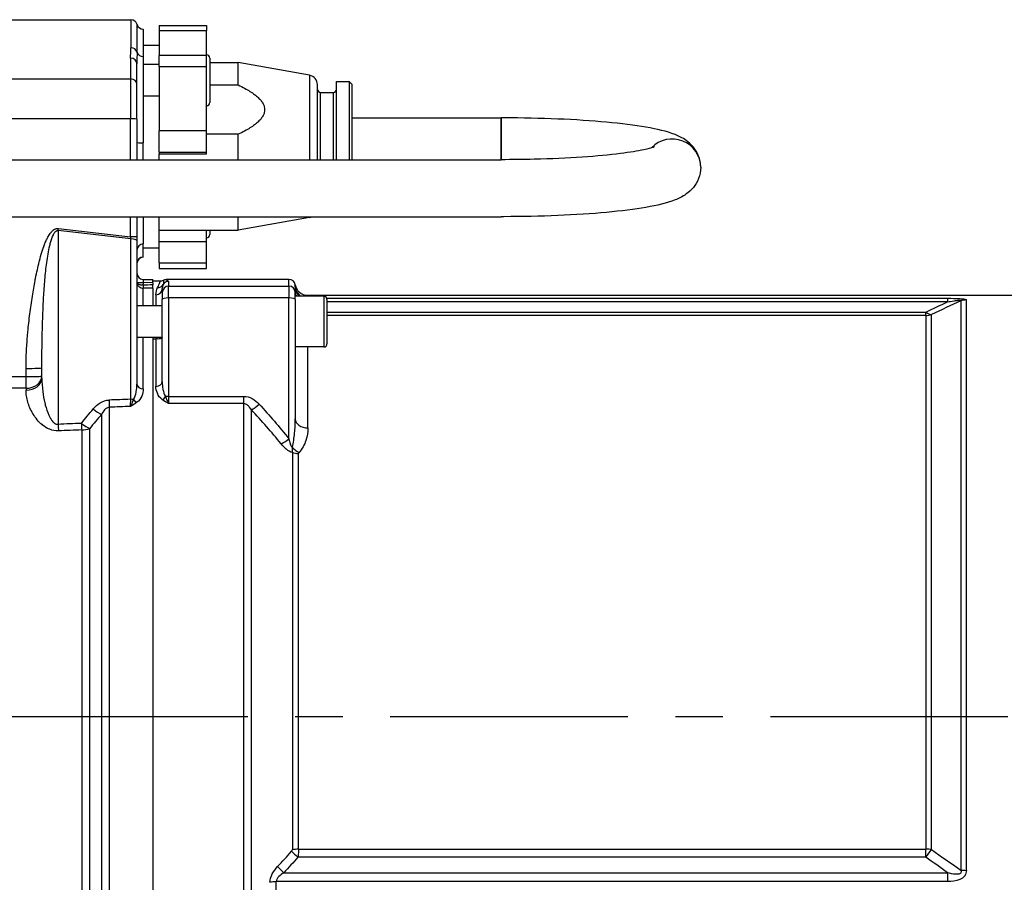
# Model space of a CAD drawing. Header units: millimetres. Extents: x 0 to 8400, y 0 to 5940.
# Tile 31 of 50: x 1692 to 2003, y 3653 to 3926. Entities that reach past the tile are written whole.
import ezdxf

# ---------------------------------------------------------------- set-up
doc = ezdxf.new("R2010")
doc.units = ezdxf.units.MM
doc.header["$LTSCALE"] = 20
doc.linetypes.add('MITTE', pattern=[2, 1.25, -0.25, 0.25, -0.25])
doc.layers.add('02-LINIE-035', color=2, linetype='CONTINUOUS')
doc.layers.add('05-ACHSE', color=1, linetype='MITTE')

msp = doc.modelspace()

# ---------------------------------------------------------------- linework, layer by layer
at = {"layer": '02-LINIE-035'}
for p, q in [((1618.81, 3925.67), (1727.11, 3925.67)), ((1727.11, 3925.67), (1727.11, 3916.83)), ((1729.05, 3915.42), (1729.05, 3924.17)), ((1735.99, 3923.8), (1735.99, 3922.24)), ((1735.99, 3923.8), (1750.99, 3923.8)), ((1750.99, 3923.8), (1750.99, 3922.24)), ((1730.99, 3922.67), (1730.99, 3914.01)), ((1735.99, 3922.24), (1750.99, 3922.24)), ((1735.99, 3922.24), (1735.99, 3914.35)), ((1750.99, 3914.35), (1750.99, 3922.24)), ((1730.99, 3917.67), (1735.99, 3917.67)), ((1730.99, 3914.01), (1730.99, 3886.82)), ((1735.99, 3910.84), (1735.99, 3914.35)), ((1750.99, 3914.35), (1735.99, 3914.35)), ((1750.99, 3910.84), (1750.99, 3914.35)), ((1726.99, 3913.52), (1726.99, 3906.96)), ((1728.99, 3905.21), (1728.99, 3911.68)), ((1735.99, 3911.54), (1730.99, 3911.54)), ((1735.99, 3910.84), (1750.99, 3910.84)), ((1735.99, 3910.84), (1735.99, 3890.59)), ((1750.99, 3890.59), (1750.99, 3910.84)), ((1751.99, 3913.54), (1751.99, 3899.54)), ((1751.99, 3912.17), (1760.99, 3912.17)), ((1760.99, 3905.05), (1760.99, 3912.17)), ((1783.52, 3908.11), (1760.99, 3912.17)), ((1783.52, 3908.11), (1783.52, 3881.47)), ((1618.79, 3906.96), (1726.99, 3906.96)), ((1726.99, 3906.96), (1726.99, 3894.35)), ((1728.99, 3894.28), (1728.99, 3905.21)), ((1751.99, 3905.05), (1760.99, 3905.05)), ((1785.99, 3881.47), (1785.99, 3905.16)), ((1791.99, 3881.47), (1791.99, 3906.17)), ((1791.99, 3906.17), (1795.99, 3906.17)), ((1795.99, 3906.17), (1795.99, 3881.47)), ((1796.99, 3905.17), (1795.99, 3906.17)), ((1796.99, 3881.47), (1796.99, 3905.17)), ((1735.99, 3901.54), (1730.99, 3901.54)), ((1786.99, 3881.47), (1786.99, 3902.67)), ((1786.99, 3902.67), (1790.99, 3902.67)), ((1790.99, 3902.67), (1790.99, 3881.47)), ((1726.99, 3894.35), (1618.6, 3894.35)), ((1726.99, 3881.47), (1726.99, 3894.35)), ((1728.99, 3894.28), (1728.99, 3881.47)), ((1796.99, 3894.67), (1843.99, 3894.67)), ((1843.99, 3894.67), (1843.99, 3881.47)), ((1843.99, 3881.47), (1843.99, 3894.67)), ((1750.99, 3890.59), (1735.99, 3890.59)), ((1735.99, 3883.87), (1735.99, 3890.59)), ((1750.99, 3883.87), (1750.99, 3890.59)), ((1760.99, 3889.48), (1750.99, 3889.48)), ((1760.99, 3881.47), (1760.99, 3889.48)), ((1730.99, 3881.47), (1730.99, 3886.82)), ((1735.99, 3883.87), (1750.99, 3883.87)), ((1735.99, 3883.87), (1735.99, 3883.3)), ((1735.99, 3881.47), (1735.99, 3883.3)), ((1735.99, 3883.3), (1750.99, 3883.3)), ((1750.99, 3883.3), (1750.99, 3883.87)), ((1582.49, 3881.47), (1843.99, 3881.47)), ((1571.97, 3863.47), (1843.99, 3863.47)), ((1726.99, 3857.11), (1726.99, 3863.47)), ((1728.99, 3863.47), (1728.99, 3857.04)), ((1730.99, 3863.47), (1730.99, 3854.9)), ((1735.99, 3853.67), (1735.99, 3863.47)), ((1760.99, 3859.17), (1760.99, 3863.47)), ((1783.52, 3863.22), (1760.99, 3859.17)), ((1783.52, 3863.47), (1783.52, 3863.22)), ((1727.04, 3856.43), (1704.12, 3859.09)), ((1704.12, 3859.09), (1704.12, 3797.92)), ((1704.19, 3859.76), (1726.99, 3857.11)), ((1735.99, 3859.17), (1760.99, 3859.17)), ((1750.99, 3855.57), (1750.99, 3859.17)), ((1751.99, 3859.17), (1751.99, 3857.8)), ((1727.04, 3805.82), (1727.04, 3856.43)), ((1728.99, 3857.04), (1728.99, 3855.91)), ((1728.99, 3855.91), (1728.99, 3810.63)), ((1730.99, 3850.7), (1730.99, 3854.9)), ((1750.99, 3855.57), (1735.99, 3855.57)), ((1750.99, 3848.85), (1750.99, 3855.57)), ((1730.99, 3853.67), (1735.99, 3853.67)), ((1735.99, 3848.85), (1735.99, 3853.67)), ((1730.99, 3850.67), (1730.99, 3850.7)), ((1735.99, 3848.85), (1750.99, 3848.85)), ((1735.99, 3848.85), (1735.99, 3847.14)), ((1750.99, 3847.14), (1750.99, 3848.85)), ((1735.99, 3847.14), (1750.99, 3847.14)), ((1728.99, 3842.67), (1730.93, 3842.67)), ((1730.93, 3843.67), (1733.99, 3843.59)), ((1733.99, 3842.59), (1730.93, 3842.67)), ((1730.93, 3842.67), (1730.93, 3841.89)), ((1733.99, 3842.59), (1733.99, 3843.59)), ((1733.99, 3843.17), (1736.37, 3843.17)), ((1733.99, 3842.59), (1733.99, 3841.91)), ((1776.99, 3843.67), (1738.31, 3843.67)), ((1738.99, 3843.04), (1738.99, 3841.54)), ((1776.99, 3841.54), (1776.99, 3843.67)), ((1730.99, 3835.35), (1730.99, 3840.91)), ((1733.99, 3840.92), (1733.99, 3841.91)), ((1733.99, 3840.92), (1733.99, 3835.35)), ((1733.99, 3840.92), (1733.99, 3835.35)), ((1736.99, 3839.54), (1736.99, 3840.76)), ((1736.99, 3839.54), (1736.99, 3837.32)), ((1738.99, 3837.84), (1738.99, 3841.54)), ((1738.99, 3841.54), (1776.99, 3841.54)), ((1776.99, 3841.54), (1776.99, 3837.84)), ((1778.99, 3841.18), (1778.99, 3839.54)), ((1778.99, 3837.32), (1778.99, 3839.54)), ((1734.99, 3838.82), (1734.99, 3835.35)), ((1736.99, 3811.42), (1736.99, 3837.32)), ((1738.99, 3837.84), (1738.99, 3806.75)), ((1776.99, 3837.84), (1738.99, 3837.84)), ((1776.99, 3793.32), (1776.99, 3837.84)), ((1787.99, 3838.35), (1778.99, 3838.35)), ((1778.99, 3837.32), (1778.99, 3799.62)), ((1782.9, 3838.67), (2024.99, 3838.67)), ((1787.99, 3838.35), (1787.99, 3822.35)), ((1788.92, 3837.7), (1984.95, 3837.7)), ((1788.99, 3837.35), (1788.99, 3823.35)), ((1984.95, 3836.57), (1788.99, 3836.57)), ((1984.95, 3837.7), (1984.95, 3836.57)), ((1989.16, 3836.88), (1989.16, 3657.2)), ((1990.87, 3657.09), (1990.87, 3837.18)), ((1736.99, 3835.35), (1728.99, 3835.35)), ((1788.99, 3833.36), (1978.11, 3833.36)), ((1978.11, 3832.28), (1978.11, 3833.36)), ((1978.11, 3832.28), (1788.99, 3832.28)), ((1978.11, 3832.28), (1978.11, 3663.76)), ((1979.82, 3663.66), (1979.82, 3832.58)), ((1736.98, 3825.35), (1729.51, 3825.35)), ((1730.99, 3809.12), (1730.99, 3825.35)), ((1733.99, 3825.35), (1733.99, 3585.99)), ((1733.99, 3824.87), (1734.99, 3824.87)), ((1733.99, 3824.87), (1733.99, 3586.47)), ((1734.99, 3824.87), (1734.99, 3809.91)), ((1787.99, 3822.35), (1778.99, 3822.35)), ((1782.99, 3796.8), (1782.99, 3822.35)), ((1693.99, 3812.99), (1693.99, 3815.58)), ((1698.99, 3812.52), (1698.99, 3815.75)), ((1626.79, 3812.99), (1693.99, 3812.99)), ((1693.99, 3809.3), (1693.99, 3812.99)), ((1693.99, 3809.3), (1622.25, 3809.3)), ((1693.99, 3809.3), (1693.99, 3808.68)), ((1738.99, 3806.75), (1738.99, 3804.45)), ((1738.99, 3806.75), (1762.67, 3806.75)), ((1762.67, 3806.75), (1762.67, 3804.45)), ((1720.32, 3608.02), (1720.32, 3803.31)), ((1762.67, 3804.45), (1738.99, 3804.45)), ((1762.67, 3804.45), (1762.67, 3606.89)), ((1765.13, 3608.85), (1765.13, 3802.49)), ((1717.82, 3801.05), (1717.82, 3610.29)), ((1711.58, 3796.14), (1711.58, 3615.19)), ((1714.08, 3614.74), (1714.08, 3796.59)), ((1778.07, 3789.01), (1778.07, 3663.59)), ((1780.04, 3663.76), (1780.04, 3788.67)), ((1780.04, 3663.76), (1978.11, 3663.76)), ((1978.11, 3661.27), (1978.11, 3663.76)), ((1978.11, 3661.27), (1779.82, 3661.27)), ((1775.4, 3656.35), (1984.95, 3656.35)), ((1984.95, 3656.35), (1984.95, 3653.52)), ((1984.95, 3653.52), (1772.98, 3653.52)), ((1772.98, 3625.78), (1772.98, 3653.52))]:
    msp.add_line(p, q, dxfattribs=at)
for centre, radius, start, end in [((1727.11, 3923.67), 2, 14.4775, 90), ((1730.99, 3924.67), 2, 194.4775, 270), ((1750.99, 3913.54), 1, 0, 90), ((1782.99, 3905.16), 3, 0, 79.796), ((1786.99, 3903.67), 1, 180, 270), ((1790.99, 3903.67), 1, 270, 0), ((1750.99, 3899.54), 1, 270, 0), ((1782.99, 3866.18), 3, 280.204, 295.4797), ((1750.99, 3857.8), 1, 270, 0), ((1730.99, 3848.67), 2, 90, 180), ((1730.99, 3845.67), 2, 180, 268.5), ((1736.37, 3845.17), 2, 269.9998, 298.9431), ((1782.9, 3842.67), 4, 189.5989, 270.0002), ((1787.99, 3837.35), 1, 0, 90), ((1787.99, 3823.35), 1, 270, 0)]:
    msp.add_arc(centre, radius, start, end, dxfattribs=at)
for centre, major_axis, ratio, start_param, end_param in [((1727.11, 3914.95), (2, 0), 0.9411, 0.25268, 1.570796), ((1730.99, 3915.89), (-2, 0), 0.9411, 0.25268, 1.570796), ((1726.99, 3911.68), (2, 0), 0.919003, 0, 1.570796), ((1726.99, 3905.21), (2, 0), 0.87525, 0, 1.570796), ((1726.99, 3894.28), (2, 0), 0.034899, 0, 1.570796), ((1730.99, 3886.89), (-2, 0), 0.034899, 0, 1.570796), ((1897.99, 3879.07), (9, 0), 0.992503, 0, 2.383191), ((1897.99, 3879.07), (9, 0), 0.992503, 0, 2.383191), ((1704.19, 3859.87), (-0.35, -2.98), 0.004035, 1.307751, 1.536124), ((1726.99, 3857.22), (0.23, -3.05), 0.002593, 4.746559, 4.974931), ((1726.99, 3857.04), (2, 0), 0.034899, 0, 1.570796), ((1726.99, 3855.91), (2, 0), 0.258819, 0, 1.544616), ((1730.99, 3852.91), (-2, 0), 0.994124, 4.712389, 6.283185), ((1730.99, 3848.71), (-2, 0), 0.994124, 4.712389, 6.283185), ((1731.3, 3842.85), (-2.29, -0.41), 0.836033, 6.136106, 6.196461), ((1731.1, 3843.34), (-2.1, -0.73), 0.374667, 6.153936, 6.217185), ((1729.99, 3842.67), (-0.997, -0.078), 0.769101, 6.181378, 6.26428), ((1730.99, 3842.67), (-0.05, 1), 0.052014, 6.279088, 7.849199), ((1738.99, 3841.04), (2, 0), 0.999657, 1.570796, 2.611507), ((1776.99, 3841.67), (0, -2), 0.999657, 1.738379, 3.141593), ((1730.96, 3841.89), (-0.022, -1), 0.026171, 4.71296, 6.101678), ((1745.16, 4945.71), (-14.22, -1103.82), 0.029846, 6.282919, 6.283713), ((1730.99, 3842.88), (2, 0.13), 0.983491, 4.620779, 4.646957), ((2685.68, 3705.67), (-5289.1, 0), 0.026186, 4.89331, 4.893892), ((1730.99, 3841.89), (0.005, -1), 0.026177, 4.712263, 6.10162), ((2685.71, 3705.67), (-5289.1, 0), 0.025997, 4.893315, 4.893892), ((1734.99, 3840.76), (2, 0), 0.968372, 4.712389, 6.283185), ((1735.53, 3843.06), (1.79, -0.89), 0.981214, 5.167424, 6.214528), ((1738.99, 3839.54), (-2, 0), 0.999657, 4.712389, 6.283185), ((1776.99, 3839.54), (2, 0), 0.999657, 0, 1.570796), ((1782.97, 3841.67), (-3.99, -0.23), 0.992701, 0.015766, 0.93391), ((1782.99, 3841.18), (-4, 0), 0.938391, 0, 0.855559), ((1782.99, 3839.63), (-4, 0), 0.766044, 0, 0.431875), ((1738.99, 3837.32), (-2, 0), 0.258819, 4.712389, 6.283185), ((1776.99, 3837.32), (2, 0), 0.258819, 0, 1.570796), ((1990.87, 3832.24), (-5, 0), 0.988816, 4.712389, 5.061455), ((1978.11, 3837.19), (2.18, -4.5), 0.460312, 5.473518, 6.079033), ((1978.11, 3837.19), (-5, 0), 0.981486, 1.570796, 1.919862), ((1693.99, 3815.75), (5, 0), 0.034899, 4.712389, 6.283185), ((1693.99, 3813.16), (5, 0), 0.773341, 4.712389, 6.283185), ((1693.99, 3813.16), (5, 0), 0.034899, 4.712389, 6.283185), ((1693.99, 3812.52), (5, 0), 0.768739, 4.712389, 6.283185), ((1734.99, 3811.42), (2, 0), 0.758102, 4.712389, 6.283185), ((1730.99, 3810.63), (-2, 0), 0.752394, 0, 1.570796), ((6421.25, 3704.37), (-5441.86, 36.91), 0.025292, 5.752973, 5.755465), ((1720.32, 3806.86), (-0.18, 5), 0.036867, 1.831334, 2.359813), ((1726.99, 3806.55), (0.07, 4.31), 0.013701, 3.941713, 4.541746), ((1726.99, 3805.3), (-2, 0), 0.258819, 4.210572, 4.686209), ((1728.91, 3806.21), (1.19, -1.61), 0.52466, 4.609812, 5.331658), ((1737.03, 3807.13), (1.18, 1.61), 0.530864, 4.085409, 4.81945), ((1738.99, 3806.23), (2, 0), 0.258819, 1.570796, 2.081647), ((1694.5, 3803.23), (4.2, 2.71), 0.029321, 1.440177, 1.440257), ((1715.32, 3804.06), (-3.82, 3.23), 0.216786, 1.718465, 2.452182), ((6421.38, 3705.67), (-5441.86, 35.61), 0.024405, 5.753028, 5.755453), ((1767.6, 3805.57), (-3.69, -3.37), 0.193992, 0.677403, 1.395248), ((1694.5, 3803.23), (3.64, 3.42), 0.387928, 4.715457, 4.715651), ((1782.99, 3799.62), (-4, 0), 0.706433, 0, 1.570796), ((6421.25, 3704.37), (-5308.2, 36), 0.025292, 5.803952, 5.806957), ((1704.25, 3799.21), (-0.21, 5), 0.038365, 1.831122, 2.308185), ((6421.38, 3705.67), (-5308.2, 34.7), 0.024383, 5.80394, 5.806945), ((1711.58, 3799.52), (-3.91, 3.12), 0.220646, 1.712376, 2.427448), ((1711.58, 3799.52), (-0.21, 5), 0.038269, 1.831136, 2.311199), ((1711.58, 3799.52), (-5, 0), 0.675176, 1.570796, 2.094395), ((1776.99, 3794.61), (-3.91, -3.12), 0.205021, 0.736911, 1.408691), ((1780.18, 3791.55), (2.99, -2.65), 0.534881, 4.455774, 5.154857), ((1780.04, 3791.25), (-4, 0), 0.643441, 1.055247, 1.570796), ((1776.27, 3663.26), (1.78, 0.44), 0.493243, 5.660665, 6.163089), ((1779.82, 3661.96), (3.01, -2.63), 0.131656, 4.118934, 4.82686), ((1780.04, 3662.46), (4, 0), 0.324871, 1.570796, 2.086345), ((1978.11, 3662.14), (-5, 0), 0.324871, 4.363323, 4.712389), ((1978.11, 3662.14), (-2.98, -4.02), 0.104344, 1.430775, 2.03629), ((1775.4, 3657.04), (2.94, -2.71), 0.128487, 4.101219, 4.83045), ((1990.87, 3658.92), (-5, 0), 0.365246, 1.22173, 1.570796), ((1772.98, 3651.95), (4, 0), 0.392088, 1.570796, 2.086345)]:
    msp.add_ellipse(centre, major_axis=major_axis, ratio=ratio, start_param=start_param, end_param=end_param, dxfattribs=at)
for points, knots in [([(1726.99, 3913.52), (1726.99, 3914.58), (1727.09, 3915.58), (1727.11, 3916.51), (1727.11, 3916.62), (1727.11, 3916.73), (1727.11, 3916.83)], [0, 0, 0, 0, 0.89649, 0.89649, 0.89649, 1, 1, 1, 1]), ([(1906.99, 3879.07), (1906.99, 3880.33), (1906.73, 3881.57), (1905.88, 3883.77), (1905.28, 3884.69), (1903.91, 3886.37), (1903.15, 3887), (1901.16, 3888.42), (1900.05, 3888.92), (1896.19, 3890.46), (1893.3, 3891.11), (1886.13, 3892.35), (1881.94, 3892.88), (1872.54, 3893.74), (1867.34, 3894.07), (1856.39, 3894.53), (1850.63, 3894.66), (1844.57, 3894.67), (1844.28, 3894.67), (1843.99, 3894.67)], [6.283185, 6.283185, 6.283185, 6.283185, 6.330219, 6.330219, 6.382543, 6.382543, 6.452393, 6.452393, 6.5814, 6.5814, 6.895559, 6.895559, 7.209718, 7.209718, 7.523877, 7.523877, 7.838037, 7.838037, 7.853982, 7.853982, 7.853982, 7.853982]), ([(1892.42, 3885.55), (1892.42, 3885.55), (1892.25, 3885.47), (1891.37, 3885.17), (1890.35, 3884.89), (1887.14, 3884.2), (1884.61, 3883.78), (1878.18, 3882.97), (1874.1, 3882.58), (1864.91, 3881.96), (1859.76, 3881.73), (1851, 3881.51), (1847.49, 3881.47), (1843.99, 3881.47)], [0.24863, 0.24863, 0.24863, 0.24863, 0.340777, 0.340777, 0.517409, 0.517409, 0.769558, 0.769558, 1.063405, 1.063405, 1.37183, 1.37183, 1.570796, 1.570796, 1.570796, 1.570796]), ([(1906.99, 3879.07), (1906.99, 3877.81), (1906.73, 3876.57), (1905.88, 3874.36), (1905.28, 3873.44), (1903.91, 3871.77), (1903.15, 3871.14), (1901.16, 3869.72), (1900.05, 3869.21), (1896.19, 3867.68), (1893.3, 3867.03), (1886.13, 3865.78), (1881.94, 3865.26), (1872.54, 3864.4), (1867.34, 3864.06), (1856.39, 3863.6), (1850.63, 3863.48), (1844.57, 3863.47), (1844.28, 3863.47), (1843.99, 3863.47)], [0, 0, 0, 0, 0.047034, 0.047034, 0.099357, 0.099357, 0.169208, 0.169208, 0.298214, 0.298214, 0.612374, 0.612374, 0.926533, 0.926533, 1.240692, 1.240692, 1.554851, 1.554851, 1.570796, 1.570796, 1.570796, 1.570796]), ([(1693.99, 3815.58), (1693.99, 3817.42), (1694.04, 3819.34), (1694.15, 3821.36), (1694.23, 3822.96), (1694.35, 3824.6), (1694.5, 3826.31), (1694.52, 3826.57), (1694.55, 3826.85), (1694.57, 3827.09), (1694.74, 3828.93), (1694.96, 3830.86), (1695.2, 3832.75), (1695.32, 3833.7), (1695.45, 3834.64), (1695.58, 3835.58), (1695.72, 3836.52), (1695.85, 3837.4), (1696, 3838.38), (1696.28, 3840.1), (1696.56, 3841.74), (1696.86, 3843.3), (1696.9, 3843.52), (1696.94, 3843.71), (1696.99, 3843.97), (1697.18, 3844.94), (1697.37, 3845.86), (1697.57, 3846.74), (1697.76, 3847.6), (1697.95, 3848.41), (1698.14, 3849.19), (1698.17, 3849.29), (1698.19, 3849.36), (1698.22, 3849.5), (1698.47, 3850.48), (1698.73, 3851.39), (1698.99, 3852.23), (1699.26, 3853.11), (1699.53, 3853.92), (1699.81, 3854.64), (1699.85, 3854.74), (1699.87, 3854.79), (1699.92, 3854.92), (1700.11, 3855.4), (1700.3, 3855.84), (1700.5, 3856.25), (1700.67, 3856.62), (1700.85, 3856.96), (1701.03, 3857.27), (1701.08, 3857.36), (1701.11, 3857.42), (1701.19, 3857.54), (1701.33, 3857.77), (1701.47, 3857.98), (1701.61, 3858.17), (1701.7, 3858.3), (1701.79, 3858.41), (1701.88, 3858.52), (1701.95, 3858.62), (1702, 3858.67), (1702.11, 3858.79), (1702.21, 3858.89), (1702.31, 3858.99), (1702.41, 3859.08), (1702.5, 3859.16), (1702.59, 3859.24), (1702.69, 3859.3), (1702.7, 3859.32), (1702.71, 3859.32), (1702.72, 3859.33), (1702.73, 3859.33), (1702.74, 3859.34), (1702.77, 3859.36), (1702.84, 3859.41), (1702.91, 3859.46), (1702.98, 3859.5), (1703.07, 3859.54), (1703.15, 3859.58), (1703.24, 3859.62), (1703.35, 3859.67), (1703.46, 3859.7), (1703.56, 3859.73), (1703.64, 3859.74), (1703.72, 3859.76), (1703.79, 3859.77), (1703.84, 3859.77), (1703.89, 3859.77), (1703.95, 3859.78), (1703.98, 3859.78), (1704.01, 3859.78), (1704.05, 3859.77), (1704.1, 3859.77), (1704.15, 3859.77), (1704.19, 3859.76)], [0, 0, 0, 0, 0.131077, 0.131077, 0.131077, 0.234375, 0.234375, 0.234375, 0.25, 0.25, 0.25, 0.375, 0.375, 0.375, 0.4375, 0.4375, 0.4375, 0.5, 0.5, 0.5, 0.609375, 0.609375, 0.609375, 0.625, 0.625, 0.625, 0.684441, 0.684441, 0.684441, 0.742188, 0.742188, 0.742188, 0.75, 0.75, 0.75, 0.807154, 0.807154, 0.807154, 0.867187, 0.867187, 0.867187, 0.875, 0.875, 0.875, 0.903643, 0.903643, 0.903643, 0.929687, 0.929687, 0.929687, 0.9375, 0.9375, 0.9375, 0.951828, 0.951828, 0.951828, 0.960937, 0.960937, 0.960937, 0.96875, 0.96875, 0.96875, 0.975915, 0.975915, 0.975915, 0.982422, 0.982422, 0.982422, 0.983398, 0.983398, 0.983398, 0.984375, 0.984375, 0.984375, 0.986733, 0.986733, 0.986733, 0.989521, 0.989521, 0.989521, 0.993125, 0.993125, 0.993125, 0.995619, 0.995619, 0.995619, 0.99731, 0.99731, 0.99731, 0.998419, 0.998419, 0.998419, 1, 1, 1, 1]), ([(1698.99, 3815.75), (1698.99, 3817.64), (1699, 3819.51), (1699.05, 3823.25), (1699.08, 3825.11), (1699.17, 3828.82), (1699.23, 3830.67), (1699.36, 3834.36), (1699.45, 3836.2), (1699.65, 3839.88), (1699.78, 3841.72), (1700.01, 3844.46), (1700.1, 3845.37), (1700.29, 3847.19), (1700.4, 3848.09), (1700.64, 3849.9), (1700.78, 3850.8), (1701.09, 3852.58), (1701.26, 3853.47), (1701.58, 3854.78), (1701.69, 3855.21), (1701.94, 3856.07), (1702.08, 3856.5), (1702.32, 3857.12), (1702.41, 3857.33), (1702.6, 3857.74), (1702.7, 3857.94), (1702.87, 3858.23), (1702.93, 3858.33), (1703.07, 3858.52), (1703.14, 3858.61), (1703.27, 3858.74), (1703.31, 3858.79), (1703.41, 3858.87), (1703.46, 3858.91), (1703.58, 3858.99), (1703.64, 3859.03), (1703.76, 3859.07), (1703.81, 3859.08), (1703.89, 3859.1), (1703.92, 3859.1), (1703.98, 3859.1), (1704, 3859.1), (1704.05, 3859.1), (1704.08, 3859.1), (1704.12, 3859.09)], [0, 0, 0, 0, 0.125, 0.125, 0.25, 0.25, 0.375, 0.375, 0.5, 0.5, 0.625, 0.625, 0.6875, 0.6875, 0.75, 0.75, 0.8125, 0.8125, 0.875, 0.875, 0.90625, 0.90625, 0.9375, 0.9375, 0.953125, 0.953125, 0.96875, 0.96875, 0.976562, 0.976562, 0.984375, 0.984375, 0.988281, 0.988281, 0.992188, 0.992188, 0.996094, 0.996094, 0.998047, 0.998047, 0.999023, 0.999023, 0.999512, 0.999512, 1, 1, 1, 1]), ([(1728.99, 3842.67), (1729, 3842.61), (1729.02, 3842.56), (1729.06, 3842.5), (1729.13, 3842.4), (1729.25, 3842.3), (1729.41, 3842.21), (1729.44, 3842.19), (1729.48, 3842.18), (1729.52, 3842.16), (1729.63, 3842.11), (1729.76, 3842.06), (1729.9, 3842.03), (1729.97, 3842.01), (1730.05, 3841.99), (1730.13, 3841.97), (1730.21, 3841.96), (1730.29, 3841.94), (1730.38, 3841.93), (1730.56, 3841.91), (1730.75, 3841.9), (1730.93, 3841.89)], [0, 0, 0, 0, 0.143667, 0.143667, 0.143667, 0.416699, 0.416699, 0.416699, 0.473031, 0.473031, 0.473031, 0.641332, 0.641332, 0.641332, 0.728225, 0.728225, 0.728225, 0.816874, 0.816874, 0.816874, 1, 1, 1, 1]), ([(1728.99, 3842.61), (1728.99, 3842.56), (1729, 3842.51), (1729.01, 3842.46), (1729.02, 3842.38), (1729.04, 3842.31), (1729.06, 3842.24), (1729.07, 3842.21), (1729.08, 3842.18), (1729.09, 3842.15), (1729.16, 3841.96), (1729.27, 3841.77), (1729.41, 3841.61), (1729.44, 3841.57), (1729.48, 3841.53), (1729.52, 3841.49), (1729.63, 3841.38), (1729.76, 3841.28), (1729.9, 3841.2), (1729.97, 3841.16), (1730.05, 3841.12), (1730.13, 3841.09), (1730.21, 3841.05), (1730.29, 3841.02), (1730.38, 3841), (1730.56, 3840.94), (1730.75, 3840.91), (1730.93, 3840.91)], [0, 0, 0, 0, 0.057422, 0.057422, 0.057422, 0.143533, 0.143533, 0.143533, 0.178528, 0.178528, 0.178528, 0.415832, 0.415832, 0.415832, 0.472312, 0.472312, 0.472312, 0.640764, 0.640764, 0.640764, 0.727783, 0.727783, 0.727783, 0.81657, 0.81657, 0.81657, 1, 1, 1, 1]), ([(1735.53, 3841.09), (1735.88, 3841.78), (1736.09, 3842.3), (1736.39, 3842.99), (1736.44, 3843.17), (1736.37, 3843.17)], [0, 0, 0, 0, 0.5, 0.5, 1, 1, 1, 1]), ([(1737.34, 3843.42), (1737.32, 3843.37), (1737.35, 3843.22), (1737.41, 3842.76), (1737.43, 3842.45), (1737.26, 3842.05)], [0, 0, 0, 0, 0.5, 0.5, 1, 1, 1, 1]), ([(1737.34, 3843.42), (1737.49, 3843.5), (1737.65, 3843.56), (1737.97, 3843.65), (1738.14, 3843.67), (1738.31, 3843.67)], [0.0000018, 0.0000018, 0.0000018, 0.0000018, 0.0506397, 0.0506397, 0.101278, 0.101278, 0.101278, 0.101278]), ([(1738.31, 3843.67), (1738.27, 3843.63), (1738.25, 3843.6), (1738.25, 3843.56), (1738.26, 3843.54), (1738.27, 3843.51), (1738.3, 3843.49), (1738.35, 3843.44), (1738.42, 3843.4), (1738.51, 3843.35), (1738.59, 3843.32), (1738.66, 3843.28), (1738.73, 3843.25), (1738.77, 3843.23), (1738.8, 3843.21), (1738.83, 3843.19), (1738.89, 3843.16), (1738.94, 3843.12), (1738.97, 3843.08), (1738.98, 3843.07), (1738.99, 3843.05), (1738.99, 3843.04)], [0, 0, 0, 0, 0.165322, 0.165322, 0.165322, 0.284111, 0.284111, 0.284111, 0.496873, 0.496873, 0.496873, 0.666666, 0.666666, 0.666666, 0.748446, 0.748446, 0.748446, 0.921974, 0.921974, 0.921974, 1, 1, 1, 1]), ([(1737.26, 3842.05), (1737.22, 3841.95), (1737.18, 3841.85), (1737.15, 3841.75), (1737.05, 3841.45), (1736.99, 3841.12), (1736.99, 3840.76)], [0, 0, 0, 0, 0.265519, 0.265519, 0.265519, 1, 1, 1, 1]), ([(1778.98, 3841.38), (1778.97, 3841.61), (1778.96, 3841.78), (1778.95, 3841.9), (1778.95, 3841.94), (1778.95, 3841.98), (1778.96, 3842)], [0, 0, 0, 0, 0.727137, 0.727137, 0.727137, 1, 1, 1, 1]), ([(1984.95, 3837.7), (1986.26, 3837.7), (1987.6, 3837.69), (1988.78, 3837.62), (1988.79, 3837.62), (1988.81, 3837.61), (1988.82, 3837.61), (1989.41, 3837.58), (1989.95, 3837.53), (1990.31, 3837.45), (1990.32, 3837.45), (1990.33, 3837.45), (1990.34, 3837.45), (1990.7, 3837.38), (1990.87, 3837.28), (1990.87, 3837.18)], [0, 0, 0, 0, 0.4944, 0.4944, 0.4944, 0.5, 0.5, 0.5, 0.744851, 0.744851, 0.744851, 0.75, 0.75, 0.75, 1, 1, 1, 1]), ([(1984.95, 3836.57), (1985.59, 3836.68), (1986.23, 3836.8), (1986.89, 3836.9), (1987.26, 3836.95), (1987.64, 3837.01), (1988.02, 3837.05), (1988.1, 3837.06), (1988.19, 3837.07), (1988.27, 3837.08), (1988.41, 3837.09), (1988.55, 3837.1), (1988.69, 3837.1), (1988.76, 3837.11), (1988.83, 3837.11), (1988.89, 3837.11), (1988.96, 3837.11), (1989.02, 3837.1), (1989.07, 3837.1), (1989.08, 3837.1), (1989.09, 3837.09), (1989.1, 3837.09), (1989.15, 3837.08), (1989.2, 3837.07), (1989.22, 3837.05), (1989.24, 3837.04), (1989.25, 3837.02), (1989.25, 3837), (1989.24, 3836.98), (1989.23, 3836.95), (1989.2, 3836.93), (1989.19, 3836.91), (1989.17, 3836.9), (1989.16, 3836.88)], [0, 0, 0, 0, 0.3701426, 0.3701426, 0.3701426, 0.5829279, 0.5829279, 0.5829279, 0.6308234, 0.6308234, 0.6308234, 0.7113576, 0.7113576, 0.7113576, 0.7555012, 0.7555012, 0.7555012, 0.7985446, 0.7985446, 0.7985446, 0.80792, 0.80792, 0.80792, 0.8638676, 0.8638676, 0.8638676, 0.9084075, 0.9084075, 0.9084075, 0.9676844, 0.9676844, 0.9676844, 0.9999998, 0.9999998, 0.9999998, 0.9999998]), ([(1728.99, 3825.76), (1728.99, 3825.66), (1729.02, 3825.57), (1729.16, 3825.41), (1729.31, 3825.35), (1729.51, 3825.35)], [0.3330709, 0.3330709, 0.3330709, 0.3330709, 0.4111481, 0.4111481, 0.5341018, 0.5341018, 0.5341018, 0.5341018]), ([(1728.99, 3825.76), (1728.99, 3825.66), (1729.02, 3825.57), (1729.16, 3825.41), (1729.31, 3825.35), (1729.51, 3825.35)], [0.3330709, 0.3330709, 0.3330709, 0.3330709, 0.4111481, 0.4111481, 0.5341018, 0.5341018, 0.5341018, 0.5341018]), ([(1736.99, 3825.45), (1736.99, 3825.33), (1736.95, 3825.22), (1736.76, 3825), (1736.58, 3824.92), (1736.17, 3824.85), (1735.94, 3824.85), (1735.58, 3824.85), (1735.44, 3824.86), (1735.19, 3824.87), (1735.09, 3824.87), (1734.99, 3824.87)], [0.3284557, 0.3284557, 0.3284557, 0.3284557, 0.409866, 0.409866, 0.5401366, 0.5401366, 0.6619706, 0.6619706, 0.728837, 0.728837, 0.7699377, 0.7699377, 0.7699377, 0.7699377]), ([(1698.99, 3812.52), (1698.99, 3811.11), (1699.08, 3809.67), (1699.26, 3808.24), (1699.41, 3807.06), (1699.62, 3805.88), (1699.9, 3804.7), (1699.96, 3804.46), (1700.02, 3804.22), (1700.08, 3803.99), (1700.37, 3802.92), (1700.7, 3801.85), (1701.17, 3800.82), (1701.3, 3800.55), (1701.43, 3800.29), (1701.57, 3800.03), (1701.76, 3799.67), (1701.98, 3799.32), (1702.23, 3799), (1702.37, 3798.83), (1702.52, 3798.66), (1702.69, 3798.5), (1702.79, 3798.41), (1702.9, 3798.32), (1703.02, 3798.24), (1703.32, 3798.03), (1703.72, 3797.88), (1704.12, 3797.92)], [0, 0, 0, 0, 0.27373, 0.27373, 0.27373, 0.5, 0.5, 0.5, 0.545141, 0.545141, 0.545141, 0.75, 0.75, 0.75, 0.803101, 0.803101, 0.803101, 0.875, 0.875, 0.875, 0.914227, 0.914227, 0.914227, 0.9375, 0.9375, 0.9375, 1, 1, 1, 1]), ([(1736.99, 3811.42), (1736.99, 3810.62), (1737.05, 3809.82), (1737.2, 3809.02), (1737.21, 3809), (1737.21, 3808.97), (1737.22, 3808.95), (1737.37, 3808.17), (1737.57, 3807.39), (1738.01, 3806.68)], [0, 0, 0, 0, 0.5, 0.5, 0.5, 0.514975, 0.514975, 0.514975, 1, 1, 1, 1]), ([(1704.25, 3795.84), (1703.27, 3795.8), (1702.31, 3796), (1701.46, 3796.34), (1701.44, 3796.35), (1701.42, 3796.36), (1701.4, 3796.36), (1700.57, 3796.7), (1699.85, 3797.16), (1699.22, 3797.67), (1699.2, 3797.69), (1699.17, 3797.71), (1699.15, 3797.72), (1697.88, 3798.76), (1696.96, 3799.95), (1696.22, 3801.17), (1696.2, 3801.19), (1696.19, 3801.21), (1696.18, 3801.23), (1695.44, 3802.47), (1694.91, 3803.72), (1694.54, 3804.96), (1694.36, 3805.58), (1694.22, 3806.2), (1694.13, 3806.82), (1694.03, 3807.44), (1693.99, 3808.06), (1693.99, 3808.68)], [0, 0, 0, 0, 0.125, 0.125, 0.125, 0.127921, 0.127921, 0.127921, 0.25, 0.25, 0.25, 0.254296, 0.254296, 0.254296, 0.5, 0.5, 0.5, 0.504145, 0.504145, 0.504145, 0.751946, 0.751946, 0.751946, 0.874991, 0.874991, 0.874991, 1, 1, 1, 1]), ([(1727.95, 3805.76), (1728.4, 3806.48), (1728.6, 3807.29), (1728.75, 3808.08), (1728.76, 3808.11), (1728.76, 3808.13), (1728.76, 3808.16), (1728.92, 3808.98), (1728.99, 3809.8), (1728.99, 3810.63)], [0, 0, 0, 0, 0.484941, 0.484941, 0.484941, 0.5, 0.5, 0.5, 1, 1, 1, 1]), ([(1730.99, 3809.12), (1730.99, 3808.36), (1730.83, 3807.6), (1730.51, 3806.85), (1730.19, 3806.1), (1729.72, 3805.35), (1728.91, 3804.77)], [0, 0, 0, 0, 0.5, 0.5, 0.5, 1, 1, 1, 1]), ([(1737.03, 3805.68), (1736.24, 3806.25), (1735.77, 3806.98), (1735.45, 3807.7), (1735.13, 3808.43), (1734.99, 3809.17), (1734.99, 3809.91)], [0, 0, 0, 0, 0.5, 0.5, 0.5, 1, 1, 1, 1]), ([(1726.99, 3803.55), (1726.99, 3803.55), (1726.99, 3803.55), (1726.99, 3803.56), (1727.07, 3803.72), (1727.15, 3803.89), (1727.24, 3804.07), (1727.32, 3804.25), (1727.4, 3804.44), (1727.48, 3804.63), (1727.64, 3804.99), (1727.79, 3805.37), (1727.95, 3805.76)], [0, 0, 0, 0, 0.005022, 0.005022, 0.005022, 0.262946, 0.262946, 0.262946, 0.518867, 0.518867, 0.518867, 1, 1, 1, 1]), ([(1738.99, 3804.45), (1738.98, 3804.45), (1738.98, 3804.45), (1738.98, 3804.46), (1738.31, 3804.85), (1737.63, 3805.24), (1737.03, 3805.68)], [0, 0, 0, 0, 0.004785, 0.004785, 0.004785, 1, 1, 1, 1]), ([(1738.01, 3806.68), (1738.17, 3806.29), (1738.32, 3805.91), (1738.48, 3805.54), (1738.56, 3805.35), (1738.65, 3805.16), (1738.73, 3804.98), (1738.81, 3804.8), (1738.9, 3804.62), (1738.98, 3804.46), (1738.98, 3804.46), (1738.98, 3804.45), (1738.99, 3804.45)], [0, 0, 0, 0, 0.480426, 0.480426, 0.480426, 0.7367, 0.7367, 0.7367, 0.995062, 0.995062, 0.995062, 1, 1, 1, 1]), ([(1720.32, 3803.31), (1719.69, 3803.27), (1719.18, 3802.88), (1718.78, 3802.45), (1718.39, 3802.03), (1718.09, 3801.55), (1717.82, 3801.05)], [0, 0, 0, 0, 0.5, 0.5, 0.5, 1, 1, 1, 1]), ([(1728.91, 3804.77), (1728.31, 3804.34), (1727.65, 3803.94), (1726.99, 3803.55), (1726.99, 3803.55), (1726.99, 3803.55), (1726.99, 3803.55)], [0, 0, 0, 0, 0.995137, 0.995137, 0.995137, 1, 1, 1, 1]), ([(1765.13, 3802.49), (1764.92, 3802.86), (1764.67, 3803.23), (1764.37, 3803.55), (1764.14, 3803.8), (1763.88, 3804.04), (1763.57, 3804.21), (1763.4, 3804.3), (1763.22, 3804.37), (1763.04, 3804.41), (1762.92, 3804.44), (1762.79, 3804.45), (1762.67, 3804.45)], [0, 0, 0, 0, 0.411436, 0.411436, 0.411436, 0.727726, 0.727726, 0.727726, 0.893476, 0.893476, 0.893476, 1, 1, 1, 1]), ([(1778.05, 3790.68), (1778.44, 3792.12), (1778.63, 3793.6), (1778.77, 3795.06), (1778.77, 3795.09), (1778.77, 3795.12), (1778.78, 3795.15), (1778.92, 3796.64), (1778.99, 3798.13), (1778.99, 3799.62)], [0, 0, 0, 0, 0.490462, 0.490462, 0.490462, 0.5, 0.5, 0.5, 1, 1, 1, 1]), ([(1782.99, 3796.8), (1782.99, 3795.47), (1782.77, 3794.14), (1781.89, 3791.49), (1781.25, 3790.14), (1780.18, 3788.97)], [0, 0, 0, 0, 0.5, 0.5, 1, 1, 1, 1]), ([(1776.99, 3793.32), (1777.1, 3792.82), (1777.22, 3792.32), (1777.38, 3791.82), (1777.41, 3791.74), (1777.44, 3791.66), (1777.47, 3791.58), (1777.49, 3791.53), (1777.51, 3791.47), (1777.53, 3791.42), (1777.57, 3791.32), (1777.61, 3791.23), (1777.65, 3791.14), (1777.69, 3791.05), (1777.74, 3790.96), (1777.8, 3790.87), (1777.83, 3790.84), (1777.85, 3790.8), (1777.88, 3790.77), (1777.91, 3790.74), (1777.95, 3790.72), (1777.98, 3790.7), (1778.01, 3790.69), (1778.03, 3790.68), (1778.05, 3790.68)], [0, 0, 0, 0, 0.532973, 0.532973, 0.532973, 0.620247, 0.620247, 0.620247, 0.680634, 0.680634, 0.680634, 0.782713, 0.782713, 0.782713, 0.886154, 0.886154, 0.886154, 0.929382, 0.929382, 0.929382, 0.973447, 0.973447, 0.973447, 1, 1, 1, 1]), ([(1778.07, 3789.01), (1777.42, 3789.16), (1776.78, 3789.56), (1776.21, 3790.03), (1776.18, 3790.05), (1776.15, 3790.08), (1776.12, 3790.1), (1775.53, 3790.6), (1775, 3791.17), (1774.52, 3791.77)], [0, 0, 0, 0, 0.4761, 0.4761, 0.4761, 0.5, 0.5, 0.5, 1, 1, 1, 1]), ([(1778.05, 3790.68), (1778.04, 3790.34), (1778.02, 3790.02), (1778.02, 3789.72), (1778.03, 3789.47), (1778.04, 3789.23), (1778.07, 3789.01)], [0, 0, 0, 0, 0.552887, 0.552887, 0.552887, 1, 1, 1, 1]), ([(1780.04, 3788.67), (1780.04, 3788.68), (1780.04, 3788.68), (1780.04, 3788.68), (1780.04, 3788.72), (1780.05, 3788.76), (1780.07, 3788.8), (1780.09, 3788.86), (1780.14, 3788.92), (1780.18, 3788.97)], [0, 0, 0, 0, 0.029027, 0.029027, 0.029027, 0.409888, 0.409888, 0.409888, 1, 1, 1, 1]), ([(1780.04, 3663.76), (1780.04, 3663.25), (1780.01, 3662.72), (1779.95, 3662.19), (1779.91, 3661.88), (1779.87, 3661.57), (1779.82, 3661.27)], [0, 0, 0, 0, 0.630097, 0.630097, 0.630097, 1, 1, 1, 1]), ([(1771.01, 3653.32), (1771.01, 3654.21), (1771.29, 3655.14), (1771.74, 3655.98), (1772.18, 3656.83), (1772.77, 3657.6), (1773.43, 3658.29)], [0, 0, 0, 0, 0.5, 0.5, 0.5, 1, 1, 1, 1]), ([(1775.4, 3656.35), (1774.84, 3656.01), (1774.3, 3655.64), (1773.84, 3655.18), (1773.38, 3654.72), (1772.98, 3654.13), (1772.98, 3653.52)], [0, 0, 0, 0, 0.5, 0.5, 0.5, 1, 1, 1, 1]), ([(1989.16, 3657.2), (1989.21, 3657.05), (1989.24, 3656.9), (1989.25, 3656.74), (1989.25, 3656.69), (1989.25, 3656.65), (1989.24, 3656.6), (1989.23, 3656.52), (1989.2, 3656.43), (1989.17, 3656.36), (1989.14, 3656.31), (1989.11, 3656.26), (1989.07, 3656.21), (1989.04, 3656.19), (1989.02, 3656.17), (1989, 3656.15), (1988.94, 3656.1), (1988.87, 3656.06), (1988.8, 3656.02), (1988.71, 3655.98), (1988.62, 3655.95), (1988.52, 3655.92), (1988.36, 3655.88), (1988.19, 3655.86), (1988.02, 3655.85), (1987.82, 3655.85), (1987.63, 3655.85), (1987.43, 3655.86), (1986.59, 3655.92), (1985.76, 3656.12), (1984.95, 3656.35)], [0.0000002, 0.0000002, 0.0000002, 0.0000002, 0.0896746, 0.0896746, 0.0896746, 0.1175237, 0.1175237, 0.1175237, 0.1667019, 0.1667019, 0.1667019, 0.2012482, 0.2012482, 0.2012482, 0.2190935, 0.2190935, 0.2190935, 0.2637691, 0.2637691, 0.2637691, 0.3202233, 0.3202233, 0.3202233, 0.4169297, 0.4169297, 0.4169297, 0.526988, 0.526988, 0.526988, 1, 1, 1, 1]), ([(1990.87, 3657.09), (1990.87, 3656.47), (1990.7, 3655.85), (1990.34, 3655.34), (1990.33, 3655.32), (1990.32, 3655.31), (1990.31, 3655.3), (1989.94, 3654.81), (1989.4, 3654.43), (1988.82, 3654.17), (1988.8, 3654.17), (1988.79, 3654.16), (1988.78, 3654.16), (1987.6, 3653.65), (1986.26, 3653.52), (1984.95, 3653.52)], [0, 0, 0, 0, 0.25, 0.25, 0.25, 0.255212, 0.255212, 0.255212, 0.5, 0.5, 0.5, 0.505624, 0.505624, 0.505624, 1, 1, 1, 1])]:
    msp.add_open_spline(points, degree=3, knots=knots, dxfattribs=at)
for points in [[(1729.05, 3915.42), (1729.05, 3914.41), (1728.99, 3913.16), (1728.99, 3911.68)], [(1734.99, 3838.82), (1734.99, 3839.71), (1735.22, 3840.47), (1735.53, 3841.09)], [(1778.99, 3841.18), (1778.99, 3841.28), (1778.98, 3841.34), (1778.98, 3841.38)], [(1782.9, 3838.67), (1782.89, 3838.67), (1782.9, 3838.56), (1782.92, 3838.35)], [(1978.11, 3833.36), (1980.37, 3834.45), (1982.65, 3835.52), (1984.95, 3836.57)], [(1989.16, 3836.88), (1986.01, 3835.48), (1982.9, 3834.05), (1979.82, 3832.58)], [(1715.19, 3802.77), (1716.46, 3804.26), (1718.18, 3805.5), (1720.19, 3805.57)], [(1762.67, 3806.75), (1764.59, 3806.75), (1766.33, 3805.66), (1767.6, 3804.27)], [(1711.45, 3798.22), (1712.68, 3799.76), (1713.93, 3801.27), (1715.19, 3802.77)], [(1774.52, 3791.77), (1771.52, 3795.44), (1768.38, 3799.01), (1765.13, 3802.49)], [(1767.6, 3804.27), (1770.85, 3800.72), (1773.99, 3797.08), (1776.99, 3793.32)], [(1696.24, 3801.12), (1696.24, 3801.12), (1696.24, 3801.12), (1696.25, 3801.12)], [(1717.82, 3801.05), (1716.56, 3799.58), (1715.31, 3798.09), (1714.08, 3796.59)], [(1773.43, 3658.29), (1774.92, 3659.88), (1776.4, 3661.48), (1777.85, 3663.1)], [(1979.82, 3663.66), (1982.9, 3661.45), (1986.01, 3659.3), (1989.16, 3657.2)], [(1779.82, 3661.27), (1778.37, 3659.61), (1776.89, 3657.97), (1775.4, 3656.35)], [(1984.95, 3656.35), (1982.65, 3657.96), (1980.37, 3659.6), (1978.11, 3661.27)]]:
    msp.add_open_spline(points, degree=3, dxfattribs=at)
msp.add_rational_spline([(1760.99, 3905.05), (1777.18, 3897.26), (1760.99, 3889.48)], [1.09087378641, 1.15632621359, 1.09087378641], degree=2, dxfattribs=at)
at = {"layer": '05-ACHSE', "ltscale": 3}
msp.add_line((1208.99, 3705.67), (2285.47, 3705.67), dxfattribs=at)

doc.saveas('drawing.dxf')
